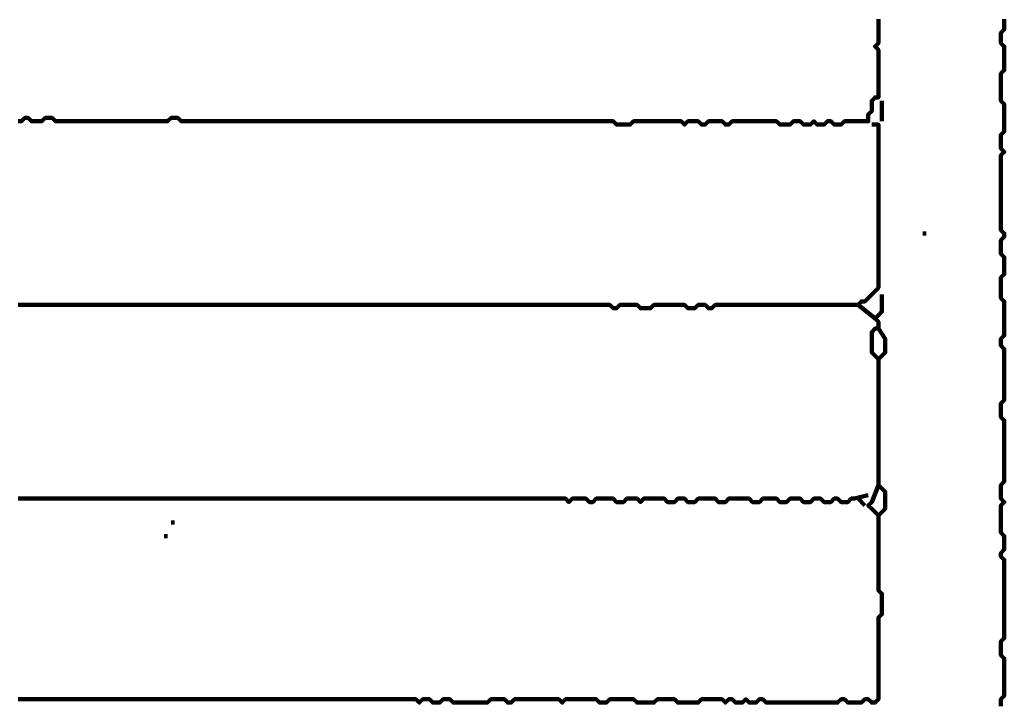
# Model space of a CAD drawing. Header units: metres. Extents: x 1959 to 4131, y 3282 to 4313.
# Tile 34 of 256: x 2132.62 to 2135.29, y 4292.03 to 4293.89. Entities that reach past the tile are written whole.
import ezdxf

# ---------------------------------------------------------------- set-up
doc = ezdxf.new("R2010")
doc.units = ezdxf.units.M
doc.layers.add('P', color=250, linetype='Continuous', lineweight=100)

msp = doc.modelspace()

# ---------------------------------------------------------------- linework, layer by layer
at = {"layer": 'P', "color": 0, "linetype": 'Continuous'}
for points in [[(2134.9492, 4293.8885), (2134.9492, 4293.8793), (2134.9492, 4293.8701), (2134.9492, 4293.8608), (2134.9492, 4293.8516), (2134.9492, 4293.8424), (2134.9492, 4293.8331), (2134.9492, 4293.8239), (2134.9399, 4293.8147), (2134.9492, 4293.8054), (2134.9492, 4293.7962), (2134.9492, 4293.787), (2134.9492, 4293.7778), (2134.9492, 4293.7685), (2134.9492, 4293.7593), (2134.9492, 4293.7501), (2134.9492, 4293.7408), (2134.9492, 4293.7316), (2134.9492, 4293.7224), (2134.9492, 4293.7131), (2134.9492, 4293.7039), (2134.9492, 4293.6947), (2134.9492, 4293.6854), (2134.9492, 4293.6762), (2134.9399, 4293.6762), (2134.9307, 4293.667), (2134.9307, 4293.6578), (2134.9307, 4293.6485), (2134.9307, 4293.6393), (2134.9215, 4293.6301), (2134.9215, 4293.6208), (2134.9215, 4293.6116), (2134.9122, 4293.6116), (2134.903, 4293.6116), (2134.8938, 4293.6116), (2134.8845, 4293.6116), (2134.8753, 4293.6116), (2134.8661, 4293.6116), (2134.8568, 4293.6116), (2134.8476, 4293.6024), (2134.8384, 4293.6024), (2134.8292, 4293.6024), (2134.8199, 4293.6116), (2134.8107, 4293.6116), (2134.8015, 4293.6024), (2134.7922, 4293.6024), (2134.783, 4293.6024), (2134.7738, 4293.6116), (2134.7645, 4293.6024), (2134.7553, 4293.6024), (2134.7461, 4293.6024), (2134.7368, 4293.6116), (2134.7276, 4293.6116), (2134.7184, 4293.6116), (2134.7092, 4293.6024), (2134.6999, 4293.6024), (2134.6907, 4293.6024), (2134.6815, 4293.6024), (2134.6722, 4293.6116), (2134.663, 4293.6116), (2134.6538, 4293.6116), (2134.6445, 4293.6116), (2134.6353, 4293.6116), (2134.6261, 4293.6116), (2134.6168, 4293.6116), (2134.6076, 4293.6116), (2134.5984, 4293.6116), (2134.5892, 4293.6116), (2134.5799, 4293.6116), (2134.5707, 4293.6116), (2134.5615, 4293.6116), (2134.5522, 4293.6116), (2134.543, 4293.6024), (2134.5338, 4293.6024), (2134.5245, 4293.6116), (2134.5153, 4293.6116), (2134.5061, 4293.6116), (2134.4968, 4293.6116), (2134.4876, 4293.6116), (2134.4784, 4293.6024), (2134.4692, 4293.6024), (2134.4599, 4293.6116), (2134.4507, 4293.6116), (2134.4415, 4293.6116), (2134.4322, 4293.6116), (2134.423, 4293.6024), (2134.4138, 4293.6116), (2134.4045, 4293.6116), (2134.3953, 4293.6116), (2134.3861, 4293.6116), (2134.3768, 4293.6116), (2134.3676, 4293.6116), (2134.3584, 4293.6116), (2134.3492, 4293.6116), (2134.3399, 4293.6116), (2134.3307, 4293.6116), (2134.3215, 4293.6116), (2134.3122, 4293.6116), (2134.303, 4293.6116), (2134.2938, 4293.6116), (2134.2845, 4293.6116), (2134.2753, 4293.6024), (2134.2661, 4293.6024), (2134.2568, 4293.6024), (2134.2476, 4293.6024), (2134.2384, 4293.6024), (2134.2292, 4293.6116), (2134.2199, 4293.6116), (2134.2107, 4293.6116), (2134.2015, 4293.6116), (2134.1922, 4293.6116), (2134.183, 4293.6116), (2134.1738, 4293.6116), (2134.1645, 4293.6116), (2134.1553, 4293.6116), (2134.1461, 4293.6116), (2134.1368, 4293.6116), (2134.1276, 4293.6116), (2134.1184, 4293.6116), (2134.1092, 4293.6116), (2134.0999, 4293.6116), (2134.0907, 4293.6116), (2134.0815, 4293.6116), (2134.0722, 4293.6116), (2134.063, 4293.6116), (2134.0538, 4293.6116), (2134.0445, 4293.6116), (2134.0353, 4293.6116), (2134.0261, 4293.6116), (2134.0168, 4293.6116), (2134.0076, 4293.6116), (2133.9984, 4293.6116), (2133.9892, 4293.6116), (2133.9799, 4293.6116), (2133.9707, 4293.6116), (2133.9615, 4293.6116), (2133.9522, 4293.6116), (2133.943, 4293.6116), (2133.9338, 4293.6116), (2133.9245, 4293.6116), (2133.9153, 4293.6116), (2133.9061, 4293.6116), (2133.8968, 4293.6116), (2133.8876, 4293.6116), (2133.8784, 4293.6116), (2133.8692, 4293.6116), (2133.8599, 4293.6116), (2133.8507, 4293.6116), (2133.8415, 4293.6116), (2133.8322, 4293.6116), (2133.823, 4293.6116), (2133.8138, 4293.6116), (2133.8045, 4293.6116), (2133.7953, 4293.6116), (2133.7861, 4293.6116), (2133.7768, 4293.6116), (2133.7676, 4293.6116), (2133.7584, 4293.6116), (2133.7492, 4293.6116), (2133.7399, 4293.6116), (2133.7307, 4293.6116), (2133.7215, 4293.6116), (2133.7122, 4293.6116), (2133.703, 4293.6116), (2133.6938, 4293.6116), (2133.6845, 4293.6116), (2133.6753, 4293.6116), (2133.6661, 4293.6116), (2133.6568, 4293.6116), (2133.6476, 4293.6116), (2133.6384, 4293.6116), (2133.6292, 4293.6116), (2133.6199, 4293.6116), (2133.6107, 4293.6116), (2133.6015, 4293.6116), (2133.5922, 4293.6116), (2133.583, 4293.6116), (2133.5738, 4293.6116), (2133.5645, 4293.6116), (2133.5553, 4293.6116), (2133.5461, 4293.6116), (2133.5368, 4293.6116), (2133.5276, 4293.6116), (2133.5184, 4293.6116), (2133.5092, 4293.6116), (2133.4999, 4293.6116), (2133.4907, 4293.6116), (2133.4815, 4293.6116), (2133.4722, 4293.6116), (2133.463, 4293.6116), (2133.4538, 4293.6116), (2133.4445, 4293.6116), (2133.4353, 4293.6116), (2133.4261, 4293.6116), (2133.4168, 4293.6116), (2133.4076, 4293.6116), (2133.3984, 4293.6116), (2133.3892, 4293.6116), (2133.3799, 4293.6116), (2133.3707, 4293.6116), (2133.3615, 4293.6116), (2133.3522, 4293.6116), (2133.343, 4293.6116), (2133.3338, 4293.6116), (2133.3245, 4293.6116), (2133.3153, 4293.6116), (2133.3061, 4293.6116), (2133.2968, 4293.6116), (2133.2876, 4293.6116), (2133.2784, 4293.6116), (2133.2692, 4293.6116), (2133.2599, 4293.6116), (2133.2507, 4293.6116), (2133.2415, 4293.6116), (2133.2322, 4293.6116), (2133.223, 4293.6116), (2133.2138, 4293.6116), (2133.2045, 4293.6116), (2133.1953, 4293.6116), (2133.1861, 4293.6116), (2133.1768, 4293.6116), (2133.1676, 4293.6116), (2133.1584, 4293.6116), (2133.1492, 4293.6116), (2133.1399, 4293.6116), (2133.1307, 4293.6116), (2133.1215, 4293.6116), (2133.1122, 4293.6116), (2133.103, 4293.6116), (2133.0938, 4293.6116), (2133.0845, 4293.6116), (2133.0753, 4293.6116), (2133.0661, 4293.6116), (2133.0568, 4293.6116), (2133.0476, 4293.6208), (2133.0384, 4293.6208), (2133.0292, 4293.6208), (2133.0199, 4293.6116), (2133.0107, 4293.6116), (2133.0015, 4293.6116), (2132.9922, 4293.6116), (2132.983, 4293.6116), (2132.9738, 4293.6116), (2132.9645, 4293.6116), (2132.9553, 4293.6116), (2132.9461, 4293.6116), (2132.9368, 4293.6116), (2132.9276, 4293.6116), (2132.9184, 4293.6116), (2132.9092, 4293.6116), (2132.8999, 4293.6116), (2132.8907, 4293.6116), (2132.8815, 4293.6116), (2132.8722, 4293.6116), (2132.863, 4293.6116), (2132.8538, 4293.6116), (2132.8445, 4293.6116), (2132.8353, 4293.6116), (2132.8261, 4293.6116), (2132.8168, 4293.6116), (2132.8076, 4293.6116), (2132.7984, 4293.6116), (2132.7892, 4293.6116), (2132.7799, 4293.6116), (2132.7707, 4293.6116), (2132.7615, 4293.6116), (2132.7522, 4293.6116), (2132.743, 4293.6116), (2132.7338, 4293.6116), (2132.7245, 4293.6116), (2132.7153, 4293.6116), (2132.7061, 4293.6208), (2132.6968, 4293.6208), (2132.6876, 4293.6208), (2132.6784, 4293.6116), (2132.6692, 4293.6116), (2132.6599, 4293.6116), (2132.6507, 4293.6116), (2132.6415, 4293.6208), (2132.6322, 4293.6208), (2132.623, 4293.6116), (2132.6138, 4293.6116)], [(2135.2907, 4293.8885), (2135.2907, 4293.8793), (2135.2907, 4293.8701), (2135.2907, 4293.8608), (2135.2815, 4293.8516), (2135.2815, 4293.8424), (2135.2815, 4293.8331), (2135.2815, 4293.8239), (2135.2907, 4293.8147), (2135.2907, 4293.8054), (2135.2907, 4293.7962), (2135.2907, 4293.787), (2135.2907, 4293.7778), (2135.2907, 4293.7685), (2135.2907, 4293.7593), (2135.2907, 4293.7501), (2135.2815, 4293.7408), (2135.2815, 4293.7316), (2135.2815, 4293.7224), (2135.2815, 4293.7131), (2135.2815, 4293.7039), (2135.2815, 4293.6947), (2135.2815, 4293.6854), (2135.2815, 4293.6762), (2135.2815, 4293.667), (2135.2907, 4293.6578), (2135.2907, 4293.6485), (2135.2907, 4293.6393), (2135.2907, 4293.6301), (2135.2907, 4293.6208), (2135.2907, 4293.6116), (2135.2907, 4293.6024), (2135.2907, 4293.5931), (2135.2907, 4293.5839), (2135.2815, 4293.5747), (2135.2815, 4293.5654), (2135.2815, 4293.5562), (2135.2815, 4293.547), (2135.2815, 4293.5378), (2135.2907, 4293.5285), (2135.2815, 4293.5193), (2135.2815, 4293.5101), (2135.2815, 4293.5008), (2135.2815, 4293.4916), (2135.2815, 4293.4824), (2135.2815, 4293.4731), (2135.2815, 4293.4639), (2135.2815, 4293.4547), (2135.2815, 4293.4454), (2135.2815, 4293.4362), (2135.2815, 4293.427), (2135.2815, 4293.4178), (2135.2815, 4293.4085), (2135.2815, 4293.3993), (2135.2815, 4293.3901), (2135.2815, 4293.3808), (2135.2815, 4293.3716), (2135.2815, 4293.3624), (2135.2815, 4293.3531), (2135.2815, 4293.3439), (2135.2815, 4293.3347), (2135.2815, 4293.3254), (2135.2815, 4293.3162), (2135.2907, 4293.307), (2135.2907, 4293.2978), (2135.2815, 4293.2885), (2135.2815, 4293.2793), (2135.2815, 4293.2701), (2135.2815, 4293.2608), (2135.2815, 4293.2516), (2135.2907, 4293.2424), (2135.2907, 4293.2331), (2135.2907, 4293.2239), (2135.2907, 4293.2147), (2135.2907, 4293.2054), (2135.2907, 4293.1962), (2135.2815, 4293.187), (2135.2815, 4293.1778), (2135.2815, 4293.1685), (2135.2815, 4293.1593), (2135.2815, 4293.1501), (2135.2815, 4293.1408), (2135.2815, 4293.1316), (2135.2907, 4293.1224), (2135.2907, 4293.1131), (2135.2907, 4293.1039), (2135.2907, 4293.0947), (2135.2907, 4293.0854), (2135.2907, 4293.0762), (2135.2907, 4293.067), (2135.2907, 4293.0578), (2135.2907, 4293.0485), (2135.2907, 4293.0393), (2135.2907, 4293.0301), (2135.2815, 4293.0208), (2135.2815, 4293.0116), (2135.2815, 4293.0024), (2135.2907, 4292.9931), (2135.2907, 4292.9839), (2135.2907, 4292.9747), (2135.2907, 4292.9654), (2135.2907, 4292.9562), (2135.2907, 4292.947), (2135.2907, 4292.9378), (2135.2907, 4292.9285), (2135.2907, 4292.9193), (2135.2907, 4292.9101), (2135.2907, 4292.9008), (2135.2907, 4292.8916), (2135.2907, 4292.8824), (2135.2907, 4292.8731), (2135.2907, 4292.8639), (2135.2907, 4292.8547), (2135.2815, 4292.8454), (2135.2815, 4292.8362), (2135.2815, 4292.827), (2135.2815, 4292.8178), (2135.2815, 4292.8085), (2135.2907, 4292.7993), (2135.2907, 4292.7901), (2135.2907, 4292.7808), (2135.2907, 4292.7716), (2135.2907, 4292.7624), (2135.2907, 4292.7531), (2135.2907, 4292.7439), (2135.2907, 4292.7347), (2135.2907, 4292.7254), (2135.2907, 4292.7162), (2135.2907, 4292.707), (2135.2907, 4292.6978), (2135.2907, 4292.6885), (2135.2907, 4292.6793), (2135.2907, 4292.6701), (2135.2907, 4292.6608), (2135.2907, 4292.6516), (2135.2907, 4292.6424), (2135.2907, 4292.6331), (2135.2815, 4292.6239), (2135.2815, 4292.6147), (2135.2815, 4292.6054), (2135.2815, 4292.5962), (2135.2815, 4292.587), (2135.2907, 4292.5778), (2135.2815, 4292.5685), (2135.2815, 4292.5593), (2135.2815, 4292.5501), (2135.2815, 4292.5408), (2135.2815, 4292.5316), (2135.2815, 4292.5224), (2135.2815, 4292.5131), (2135.2815, 4292.5039), (2135.2815, 4292.4947), (2135.2907, 4292.4854), (2135.2907, 4292.4762), (2135.2907, 4292.467), (2135.2907, 4292.4578), (2135.2907, 4292.4485), (2135.2815, 4292.4393), (2135.2815, 4292.4301), (2135.2907, 4292.4208), (2135.2907, 4292.4116), (2135.2907, 4292.4024), (2135.2907, 4292.3931), (2135.2907, 4292.3839), (2135.2907, 4292.3747), (2135.2907, 4292.3654), (2135.2907, 4292.3562), (2135.2907, 4292.347), (2135.2907, 4292.3378), (2135.2907, 4292.3285), (2135.2907, 4292.3193), (2135.2907, 4292.3101), (2135.2907, 4292.3008), (2135.2907, 4292.2916), (2135.2907, 4292.2824), (2135.2907, 4292.2731), (2135.2907, 4292.2639), (2135.2907, 4292.2547), (2135.2907, 4292.2454), (2135.2907, 4292.2362), (2135.2907, 4292.227), (2135.2907, 4292.2178), (2135.2907, 4292.2085), (2135.2815, 4292.1993), (2135.2815, 4292.1901), (2135.2815, 4292.1808), (2135.2815, 4292.1716), (2135.2815, 4292.1624), (2135.2907, 4292.1531), (2135.2907, 4292.1439), (2135.2907, 4292.1347), (2135.2907, 4292.1254), (2135.2907, 4292.1162), (2135.2907, 4292.107), (2135.2907, 4292.0978), (2135.2907, 4292.0885), (2135.2907, 4292.0793), (2135.2907, 4292.0701), (2135.2907, 4292.0608), (2135.2907, 4292.0516), (2135.2815, 4292.0424), (2135.2815, 4292.0331), (2135.2815, 4292.0239)], [(2134.9584, 4293.667), (2134.9584, 4293.6485), (2134.9584, 4293.6393), (2134.9584, 4293.6301), (2134.9584, 4293.6116)], [(2132.6138, 4293.1131), (2132.623, 4293.1131), (2132.6322, 4293.1131), (2132.6415, 4293.1131), (2132.6507, 4293.1131), (2132.6599, 4293.1131), (2132.6692, 4293.1131), (2132.6784, 4293.1131), (2132.6876, 4293.1131), (2132.6968, 4293.1131), (2132.7061, 4293.1131), (2132.7153, 4293.1131), (2132.7245, 4293.1131), (2132.7338, 4293.1131), (2132.743, 4293.1131), (2132.7522, 4293.1131), (2132.7615, 4293.1131), (2132.7707, 4293.1131), (2132.7799, 4293.1131), (2132.7892, 4293.1131), (2132.7984, 4293.1131), (2132.8076, 4293.1131), (2132.8168, 4293.1131), (2132.8261, 4293.1131), (2132.8353, 4293.1131), (2132.8445, 4293.1131), (2132.8538, 4293.1131), (2132.863, 4293.1131), (2132.8722, 4293.1131), (2132.8815, 4293.1131), (2132.8907, 4293.1131), (2132.8999, 4293.1131), (2132.9092, 4293.1131), (2132.9184, 4293.1131), (2132.9276, 4293.1131), (2132.9368, 4293.1131), (2132.9461, 4293.1131), (2132.9553, 4293.1131), (2132.9645, 4293.1131), (2132.9738, 4293.1131), (2132.983, 4293.1131), (2132.9922, 4293.1131), (2133.0015, 4293.1131), (2133.0107, 4293.1131), (2133.0199, 4293.1131), (2133.0292, 4293.1131), (2133.0384, 4293.1131), (2133.0476, 4293.1131), (2133.0568, 4293.1131), (2133.0661, 4293.1131), (2133.0753, 4293.1131), (2133.0845, 4293.1131), (2133.0938, 4293.1131), (2133.103, 4293.1131), (2133.1122, 4293.1131), (2133.1215, 4293.1131), (2133.1307, 4293.1131), (2133.1399, 4293.1131), (2133.1492, 4293.1131), (2133.1584, 4293.1131), (2133.1676, 4293.1131), (2133.1768, 4293.1131), (2133.1861, 4293.1131), (2133.1953, 4293.1131), (2133.2045, 4293.1131), (2133.2138, 4293.1131), (2133.223, 4293.1131), (2133.2322, 4293.1131), (2133.2415, 4293.1131), (2133.2507, 4293.1131), (2133.2599, 4293.1131), (2133.2692, 4293.1131), (2133.2784, 4293.1131), (2133.2876, 4293.1131), (2133.2968, 4293.1131), (2133.3061, 4293.1131), (2133.3153, 4293.1131), (2133.3245, 4293.1131), (2133.3338, 4293.1131), (2133.343, 4293.1131), (2133.3522, 4293.1131), (2133.3615, 4293.1131), (2133.3707, 4293.1131), (2133.3799, 4293.1131), (2133.3892, 4293.1131), (2133.3984, 4293.1131), (2133.4076, 4293.1131), (2133.4168, 4293.1131), (2133.4261, 4293.1131), (2133.4353, 4293.1131), (2133.4445, 4293.1131), (2133.4538, 4293.1131), (2133.463, 4293.1131), (2133.4722, 4293.1131), (2133.4815, 4293.1131), (2133.4907, 4293.1131), (2133.4999, 4293.1131), (2133.5092, 4293.1131), (2133.5184, 4293.1131), (2133.5276, 4293.1131), (2133.5368, 4293.1131), (2133.5461, 4293.1131), (2133.5553, 4293.1131), (2133.5645, 4293.1131), (2133.5738, 4293.1131), (2133.583, 4293.1131), (2133.5922, 4293.1131), (2133.6015, 4293.1131), (2133.6107, 4293.1131), (2133.6199, 4293.1131), (2133.6292, 4293.1131), (2133.6384, 4293.1131), (2133.6476, 4293.1131), (2133.6568, 4293.1131), (2133.6661, 4293.1131), (2133.6753, 4293.1131), (2133.6845, 4293.1131), (2133.6938, 4293.1131), (2133.703, 4293.1131), (2133.7122, 4293.1131), (2133.7215, 4293.1131), (2133.7307, 4293.1131), (2133.7399, 4293.1131), (2133.7492, 4293.1131), (2133.7584, 4293.1131), (2133.7676, 4293.1131), (2133.7768, 4293.1131), (2133.7861, 4293.1131), (2133.7953, 4293.1131), (2133.8045, 4293.1131), (2133.8138, 4293.1131), (2133.823, 4293.1131), (2133.8322, 4293.1131), (2133.8415, 4293.1131), (2133.8507, 4293.1131), (2133.8599, 4293.1131), (2133.8692, 4293.1131), (2133.8784, 4293.1131), (2133.8876, 4293.1131), (2133.8968, 4293.1131), (2133.9061, 4293.1131), (2133.9153, 4293.1131), (2133.9245, 4293.1131), (2133.9338, 4293.1131), (2133.943, 4293.1131), (2133.9522, 4293.1131), (2133.9615, 4293.1131), (2133.9707, 4293.1131), (2133.9799, 4293.1131), (2133.9892, 4293.1131), (2133.9984, 4293.1131), (2134.0076, 4293.1131), (2134.0168, 4293.1131), (2134.0261, 4293.1131), (2134.0353, 4293.1131), (2134.0445, 4293.1131), (2134.0538, 4293.1131), (2134.063, 4293.1131), (2134.0722, 4293.1131), (2134.0815, 4293.1131), (2134.0907, 4293.1131), (2134.0999, 4293.1131), (2134.1092, 4293.1131), (2134.1184, 4293.1131), (2134.1276, 4293.1131), (2134.1368, 4293.1131), (2134.1461, 4293.1131), (2134.1553, 4293.1131), (2134.1645, 4293.1131), (2134.1738, 4293.1131), (2134.183, 4293.1131), (2134.1922, 4293.1131), (2134.2015, 4293.1131), (2134.2107, 4293.1131), (2134.2199, 4293.1131), (2134.2292, 4293.1039), (2134.2384, 4293.1039), (2134.2476, 4293.1131), (2134.2568, 4293.1131), (2134.2661, 4293.1131), (2134.2753, 4293.1131), (2134.2845, 4293.1131), (2134.2938, 4293.1131), (2134.303, 4293.1039), (2134.3122, 4293.1039), (2134.3215, 4293.1039), (2134.3307, 4293.1039), (2134.3399, 4293.1131), (2134.3492, 4293.1131), (2134.3584, 4293.1131), (2134.3676, 4293.1131), (2134.3768, 4293.1131), (2134.3861, 4293.1131), (2134.3953, 4293.1131), (2134.4045, 4293.1131), (2134.4138, 4293.1131), (2134.423, 4293.1131), (2134.4322, 4293.1039), (2134.4415, 4293.1039), (2134.4507, 4293.1039), (2134.4599, 4293.1131), (2134.4692, 4293.1131), (2134.4784, 4293.1131), (2134.4876, 4293.1039), (2134.4968, 4293.1039), (2134.5061, 4293.1131), (2134.5153, 4293.1131), (2134.5245, 4293.1131), (2134.5338, 4293.1131), (2134.543, 4293.1131), (2134.5522, 4293.1131), (2134.5615, 4293.1131), (2134.5707, 4293.1131), (2134.5799, 4293.1131), (2134.5892, 4293.1131), (2134.5984, 4293.1131), (2134.6076, 4293.1131), (2134.6168, 4293.1131), (2134.6261, 4293.1131), (2134.6353, 4293.1131), (2134.6445, 4293.1131), (2134.6538, 4293.1131), (2134.663, 4293.1131), (2134.6722, 4293.1131), (2134.6815, 4293.1131), (2134.6907, 4293.1131), (2134.6999, 4293.1131), (2134.7092, 4293.1131), (2134.7184, 4293.1131), (2134.7276, 4293.1131), (2134.7368, 4293.1131), (2134.7461, 4293.1131), (2134.7553, 4293.1131), (2134.7645, 4293.1131), (2134.7738, 4293.1131), (2134.783, 4293.1131), (2134.7922, 4293.1131), (2134.8015, 4293.1131), (2134.8107, 4293.1131), (2134.8199, 4293.1131), (2134.8292, 4293.1131), (2134.8384, 4293.1131), (2134.8476, 4293.1131), (2134.8568, 4293.1131), (2134.8661, 4293.1131), (2134.8753, 4293.1131), (2134.8845, 4293.1131), (2134.8938, 4293.1131), (2134.903, 4293.1224), (2134.9122, 4293.1224), (2134.9215, 4293.1316), (2134.9307, 4293.1408), (2134.9399, 4293.1501), (2134.9492, 4293.1593), (2134.9492, 4293.1685), (2134.9492, 4293.1778), (2134.9492, 4293.187), (2134.9492, 4293.1962), (2134.9492, 4293.2054), (2134.9492, 4293.2147), (2134.9492, 4293.2239), (2134.9492, 4293.2331), (2134.9492, 4293.2424), (2134.9492, 4293.2516), (2134.9492, 4293.2608), (2134.9492, 4293.2701), (2134.9492, 4293.2793), (2134.9492, 4293.2885), (2134.9492, 4293.2978), (2134.9492, 4293.307), (2134.9492, 4293.3162), (2134.9492, 4293.3254), (2134.9492, 4293.3347), (2134.9492, 4293.3439), (2134.9492, 4293.3531), (2134.9492, 4293.3624), (2134.9492, 4293.3716), (2134.9492, 4293.3808), (2134.9492, 4293.3901), (2134.9492, 4293.3993), (2134.9492, 4293.4085), (2134.9492, 4293.4178), (2134.9492, 4293.427), (2134.9492, 4293.4362), (2134.9492, 4293.4454), (2134.9492, 4293.4547), (2134.9492, 4293.4639), (2134.9492, 4293.4731), (2134.9492, 4293.4824), (2134.9492, 4293.4916), (2134.9492, 4293.5008), (2134.9492, 4293.5101), (2134.9492, 4293.5193), (2134.9492, 4293.5285), (2134.9492, 4293.5378), (2134.9492, 4293.547), (2134.9492, 4293.5562), (2134.9492, 4293.5654), (2134.9492, 4293.5747), (2134.9492, 4293.5839), (2134.9492, 4293.5931), (2134.9492, 4293.6024), (2134.9307, 4293.6024)], [(2135.0692, 4293.307), (2135.0784, 4293.307)], [(2134.9584, 4293.1408), (2134.9584, 4293.1039), (2134.9584, 4293.0947), (2134.9492, 4293.0854), (2134.9399, 4293.0762), (2134.9492, 4293.067), (2134.9492, 4293.0578), (2134.9492, 4293.0485), (2134.9399, 4293.0485), (2134.9307, 4293.0393), (2134.9307, 4293.0301), (2134.9307, 4293.0208), (2134.9307, 4293.0116), (2134.9307, 4293.0024), (2134.9307, 4292.9931), (2134.9307, 4292.9839), (2134.9399, 4292.9747), (2134.9492, 4292.9654), (2134.9584, 4292.9747), (2134.9676, 4292.9839), (2134.9676, 4292.9931), (2134.9676, 4293.0024), (2134.9676, 4293.0116), (2134.9676, 4293.0208), (2134.9492, 4293.0485)], [(2134.8938, 4293.1131), (2134.9399, 4293.0762)], [(2134.9492, 4292.9654), (2134.9492, 4292.9285), (2134.9492, 4292.9193), (2134.9492, 4292.9101), (2134.9492, 4292.9008), (2134.9492, 4292.8916), (2134.9492, 4292.8824), (2134.9492, 4292.8731), (2134.9492, 4292.8639), (2134.9492, 4292.8547), (2134.9492, 4292.8454), (2134.9492, 4292.8362), (2134.9492, 4292.827), (2134.9492, 4292.8178), (2134.9492, 4292.8085), (2134.9492, 4292.7993), (2134.9492, 4292.7901), (2134.9492, 4292.7808), (2134.9492, 4292.7716), (2134.9492, 4292.7624), (2134.9492, 4292.7531), (2134.9492, 4292.7439), (2134.9492, 4292.7347), (2134.9492, 4292.7254), (2134.9492, 4292.7162), (2134.9492, 4292.707), (2134.9492, 4292.6978), (2134.9492, 4292.6885), (2134.9492, 4292.6793), (2134.9492, 4292.6701), (2134.9492, 4292.6608), (2134.9492, 4292.6516), (2134.9492, 4292.6424), (2134.9492, 4292.6331), (2134.9492, 4292.6239), (2134.9584, 4292.6147), (2134.9676, 4292.6054), (2134.9676, 4292.5962), (2134.9676, 4292.587), (2134.9676, 4292.5778), (2134.9676, 4292.5685), (2134.9676, 4292.5593), (2134.9584, 4292.5501), (2134.9492, 4292.5408), (2134.9399, 4292.5501), (2134.9307, 4292.5593), (2134.9215, 4292.5685), (2134.9307, 4292.5778), (2134.9492, 4292.6239)], [(2132.6138, 4292.587), (2132.623, 4292.587), (2132.6322, 4292.587), (2132.6415, 4292.587), (2132.6507, 4292.587), (2132.6599, 4292.587), (2132.6692, 4292.587), (2132.6784, 4292.587), (2132.6876, 4292.587), (2132.6968, 4292.587), (2132.7061, 4292.587), (2132.7153, 4292.587), (2132.7245, 4292.587), (2132.7338, 4292.587), (2132.743, 4292.587), (2132.7522, 4292.587), (2132.7615, 4292.587), (2132.7707, 4292.587), (2132.7799, 4292.587), (2132.7892, 4292.587), (2132.7984, 4292.587), (2132.8076, 4292.587), (2132.8168, 4292.587), (2132.8261, 4292.587), (2132.8353, 4292.587), (2132.8445, 4292.587), (2132.8538, 4292.587), (2132.863, 4292.587), (2132.8722, 4292.587), (2132.8815, 4292.587), (2132.8907, 4292.587), (2132.8999, 4292.587), (2132.9092, 4292.587), (2132.9184, 4292.587), (2132.9276, 4292.587), (2132.9368, 4292.587), (2132.9461, 4292.587), (2132.9553, 4292.587), (2132.9645, 4292.587), (2132.9738, 4292.587), (2132.983, 4292.587), (2132.9922, 4292.587), (2133.0015, 4292.587), (2133.0107, 4292.587), (2133.0199, 4292.587), (2133.0292, 4292.587), (2133.0384, 4292.587), (2133.0476, 4292.587), (2133.0568, 4292.587), (2133.0661, 4292.587), (2133.0753, 4292.587), (2133.0845, 4292.587), (2133.0938, 4292.587), (2133.103, 4292.587), (2133.1122, 4292.587), (2133.1215, 4292.587), (2133.1307, 4292.587), (2133.1399, 4292.587), (2133.1492, 4292.587), (2133.1584, 4292.587), (2133.1676, 4292.587), (2133.1768, 4292.587), (2133.1861, 4292.587), (2133.1953, 4292.587), (2133.2045, 4292.587), (2133.2138, 4292.587), (2133.223, 4292.587), (2133.2322, 4292.587), (2133.2415, 4292.587), (2133.2507, 4292.587), (2133.2599, 4292.587), (2133.2692, 4292.587), (2133.2784, 4292.587), (2133.2876, 4292.587), (2133.2968, 4292.587), (2133.3061, 4292.587), (2133.3153, 4292.587), (2133.3245, 4292.587), (2133.3338, 4292.587), (2133.343, 4292.587), (2133.3522, 4292.587), (2133.3615, 4292.587), (2133.3707, 4292.587), (2133.3799, 4292.587), (2133.3892, 4292.587), (2133.3984, 4292.587), (2133.4076, 4292.587), (2133.4168, 4292.587), (2133.4261, 4292.587), (2133.4353, 4292.587), (2133.4445, 4292.587), (2133.4538, 4292.587), (2133.463, 4292.587), (2133.4722, 4292.587), (2133.4815, 4292.587), (2133.4907, 4292.587), (2133.4999, 4292.587), (2133.5092, 4292.587), (2133.5184, 4292.587), (2133.5276, 4292.587), (2133.5368, 4292.587), (2133.5461, 4292.587), (2133.5553, 4292.587), (2133.5645, 4292.587), (2133.5738, 4292.587), (2133.583, 4292.587), (2133.5922, 4292.587), (2133.6015, 4292.587), (2133.6107, 4292.587), (2133.6199, 4292.587), (2133.6292, 4292.587), (2133.6384, 4292.587), (2133.6476, 4292.587), (2133.6568, 4292.587), (2133.6661, 4292.587), (2133.6753, 4292.587), (2133.6845, 4292.587), (2133.6938, 4292.587), (2133.703, 4292.587), (2133.7122, 4292.587), (2133.7215, 4292.587), (2133.7307, 4292.587), (2133.7399, 4292.587), (2133.7492, 4292.587), (2133.7584, 4292.587), (2133.7676, 4292.587), (2133.7768, 4292.587), (2133.7861, 4292.587), (2133.7953, 4292.587), (2133.8045, 4292.587), (2133.8138, 4292.587), (2133.823, 4292.587), (2133.8322, 4292.587), (2133.8415, 4292.587), (2133.8507, 4292.587), (2133.8599, 4292.587), (2133.8692, 4292.587), (2133.8784, 4292.587), (2133.8876, 4292.587), (2133.8968, 4292.587), (2133.9061, 4292.587), (2133.9153, 4292.587), (2133.9245, 4292.587), (2133.9338, 4292.587), (2133.943, 4292.587), (2133.9522, 4292.587), (2133.9615, 4292.587), (2133.9707, 4292.587), (2133.9799, 4292.587), (2133.9892, 4292.587), (2133.9984, 4292.587), (2134.0076, 4292.587), (2134.0168, 4292.587), (2134.0261, 4292.587), (2134.0353, 4292.587), (2134.0445, 4292.587), (2134.0538, 4292.587), (2134.063, 4292.587), (2134.0722, 4292.587), (2134.0815, 4292.587), (2134.0907, 4292.587), (2134.0999, 4292.587), (2134.1092, 4292.5778), (2134.1184, 4292.587), (2134.1276, 4292.587), (2134.1368, 4292.587), (2134.1461, 4292.587), (2134.1553, 4292.587), (2134.1645, 4292.5778), (2134.1738, 4292.5778), (2134.183, 4292.587), (2134.1922, 4292.587), (2134.2015, 4292.587), (2134.2107, 4292.587), (2134.2199, 4292.587), (2134.2292, 4292.587), (2134.2384, 4292.5778), (2134.2476, 4292.5778), (2134.2568, 4292.5778), (2134.2661, 4292.587), (2134.2753, 4292.587), (2134.2845, 4292.587), (2134.2938, 4292.587), (2134.303, 4292.5778), (2134.3122, 4292.587), (2134.3215, 4292.587), (2134.3307, 4292.587), (2134.3399, 4292.587), (2134.3492, 4292.587), (2134.3584, 4292.587), (2134.3676, 4292.587), (2134.3768, 4292.5778), (2134.3861, 4292.5778), (2134.3953, 4292.5778), (2134.4045, 4292.587), (2134.4138, 4292.587), (2134.423, 4292.587), (2134.4322, 4292.5778), (2134.4415, 4292.5778), (2134.4507, 4292.5778), (2134.4599, 4292.587), (2134.4692, 4292.587), (2134.4784, 4292.587), (2134.4876, 4292.587), (2134.4968, 4292.587), (2134.5061, 4292.587), (2134.5153, 4292.5778), (2134.5245, 4292.5778), (2134.5338, 4292.5778), (2134.543, 4292.587), (2134.5522, 4292.587), (2134.5615, 4292.587), (2134.5707, 4292.587), (2134.5799, 4292.587), (2134.5892, 4292.587), (2134.5984, 4292.587), (2134.6076, 4292.5778), (2134.6168, 4292.5778), (2134.6261, 4292.5778), (2134.6353, 4292.587), (2134.6445, 4292.587), (2134.6538, 4292.587), (2134.663, 4292.587), (2134.6722, 4292.587), (2134.6815, 4292.5778), (2134.6907, 4292.5778), (2134.6999, 4292.5778), (2134.7092, 4292.587), (2134.7184, 4292.587), (2134.7276, 4292.587), (2134.7368, 4292.587), (2134.7461, 4292.5778), (2134.7553, 4292.5778), (2134.7645, 4292.5778), (2134.7738, 4292.587), (2134.783, 4292.587), (2134.7922, 4292.587), (2134.8015, 4292.5778), (2134.8107, 4292.5778), (2134.8199, 4292.5778), (2134.8292, 4292.587), (2134.8384, 4292.587), (2134.8476, 4292.5778), (2134.8568, 4292.5778), (2134.8661, 4292.5778), (2134.8753, 4292.587), (2134.8845, 4292.587), (2134.9215, 4292.5962)], [(2134.8938, 4292.587), (2134.9122, 4292.5685)], [(2132.6138, 4292.0424), (2132.623, 4292.0424), (2132.6322, 4292.0424), (2132.6415, 4292.0424), (2132.6507, 4292.0424), (2132.6599, 4292.0424), (2132.6692, 4292.0424), (2132.6784, 4292.0424), (2132.6876, 4292.0424), (2132.6968, 4292.0424), (2132.7061, 4292.0424), (2132.7153, 4292.0424), (2132.7245, 4292.0424), (2132.7338, 4292.0424), (2132.743, 4292.0424), (2132.7522, 4292.0424), (2132.7615, 4292.0424), (2132.7707, 4292.0424), (2132.7799, 4292.0424), (2132.7892, 4292.0424), (2132.7984, 4292.0424), (2132.8076, 4292.0424), (2132.8168, 4292.0424), (2132.8261, 4292.0424), (2132.8353, 4292.0424), (2132.8445, 4292.0424), (2132.8538, 4292.0424), (2132.863, 4292.0424), (2132.8722, 4292.0424), (2132.8815, 4292.0424), (2132.8907, 4292.0424), (2132.8999, 4292.0424), (2132.9092, 4292.0424), (2132.9184, 4292.0424), (2132.9276, 4292.0424), (2132.9368, 4292.0424), (2132.9461, 4292.0424), (2132.9553, 4292.0424), (2132.9645, 4292.0424), (2132.9738, 4292.0424), (2132.983, 4292.0424), (2132.9922, 4292.0424), (2133.0015, 4292.0424), (2133.0107, 4292.0424), (2133.0199, 4292.0424), (2133.0292, 4292.0424), (2133.0384, 4292.0424), (2133.0476, 4292.0424), (2133.0568, 4292.0424), (2133.0661, 4292.0424), (2133.0753, 4292.0424), (2133.0845, 4292.0424), (2133.0938, 4292.0424), (2133.103, 4292.0424), (2133.1122, 4292.0424), (2133.1215, 4292.0424), (2133.1307, 4292.0424), (2133.1399, 4292.0424), (2133.1492, 4292.0424), (2133.1584, 4292.0424), (2133.1676, 4292.0424), (2133.1768, 4292.0424), (2133.1861, 4292.0424), (2133.1953, 4292.0424), (2133.2045, 4292.0424), (2133.2138, 4292.0424), (2133.223, 4292.0424), (2133.2322, 4292.0424), (2133.2415, 4292.0424), (2133.2507, 4292.0424), (2133.2599, 4292.0424), (2133.2692, 4292.0424), (2133.2784, 4292.0424), (2133.2876, 4292.0424), (2133.2968, 4292.0424), (2133.3061, 4292.0424), (2133.3153, 4292.0424), (2133.3245, 4292.0424), (2133.3338, 4292.0424), (2133.343, 4292.0424), (2133.3522, 4292.0424), (2133.3615, 4292.0424), (2133.3707, 4292.0424), (2133.3799, 4292.0424), (2133.3892, 4292.0424), (2133.3984, 4292.0424), (2133.4076, 4292.0424), (2133.4168, 4292.0424), (2133.4261, 4292.0424), (2133.4353, 4292.0424), (2133.4445, 4292.0424), (2133.4538, 4292.0424), (2133.463, 4292.0424), (2133.4722, 4292.0424), (2133.4815, 4292.0424), (2133.4907, 4292.0424), (2133.4999, 4292.0424), (2133.5092, 4292.0424), (2133.5184, 4292.0424), (2133.5276, 4292.0424), (2133.5368, 4292.0424), (2133.5461, 4292.0424), (2133.5553, 4292.0424), (2133.5645, 4292.0424), (2133.5738, 4292.0424), (2133.583, 4292.0424), (2133.5922, 4292.0424), (2133.6015, 4292.0424), (2133.6107, 4292.0424), (2133.6199, 4292.0424), (2133.6292, 4292.0424), (2133.6384, 4292.0424), (2133.6476, 4292.0424), (2133.6568, 4292.0424), (2133.6661, 4292.0424), (2133.6753, 4292.0424), (2133.6845, 4292.0424), (2133.6938, 4292.0424), (2133.703, 4292.0331), (2133.7122, 4292.0424), (2133.7215, 4292.0424), (2133.7307, 4292.0424), (2133.7399, 4292.0331), (2133.7492, 4292.0331), (2133.7584, 4292.0331), (2133.7676, 4292.0424), (2133.7768, 4292.0424), (2133.7861, 4292.0424), (2133.7953, 4292.0331), (2133.8045, 4292.0331), (2133.8138, 4292.0331), (2133.823, 4292.0331), (2133.8322, 4292.0331), (2133.8415, 4292.0331), (2133.8507, 4292.0331), (2133.8599, 4292.0331), (2133.8692, 4292.0331), (2133.8784, 4292.0331), (2133.8876, 4292.0331), (2133.8968, 4292.0424), (2133.9061, 4292.0424), (2133.9153, 4292.0424), (2133.9245, 4292.0424), (2133.9338, 4292.0424), (2133.943, 4292.0331), (2133.9522, 4292.0331), (2133.9615, 4292.0424), (2133.9707, 4292.0424), (2133.9799, 4292.0424), (2133.9892, 4292.0424), (2133.9984, 4292.0424), (2134.0076, 4292.0424), (2134.0168, 4292.0424), (2134.0261, 4292.0424), (2134.0353, 4292.0424), (2134.0445, 4292.0424), (2134.0538, 4292.0424), (2134.063, 4292.0424), (2134.0722, 4292.0424), (2134.0815, 4292.0424), (2134.0907, 4292.0331), (2134.0999, 4292.0424), (2134.1092, 4292.0424), (2134.1184, 4292.0424), (2134.1276, 4292.0424), (2134.1368, 4292.0424), (2134.1461, 4292.0424), (2134.1553, 4292.0424), (2134.1645, 4292.0424), (2134.1738, 4292.0424), (2134.183, 4292.0424), (2134.1922, 4292.0331), (2134.2015, 4292.0331), (2134.2107, 4292.0331), (2134.2199, 4292.0424), (2134.2292, 4292.0424), (2134.2384, 4292.0424), (2134.2476, 4292.0424), (2134.2568, 4292.0424), (2134.2661, 4292.0424), (2134.2753, 4292.0424), (2134.2845, 4292.0424), (2134.2938, 4292.0331), (2134.303, 4292.0331), (2134.3122, 4292.0331), (2134.3215, 4292.0331), (2134.3307, 4292.0331), (2134.3399, 4292.0331), (2134.3492, 4292.0424), (2134.3584, 4292.0424), (2134.3676, 4292.0424), (2134.3768, 4292.0424), (2134.3861, 4292.0424), (2134.3953, 4292.0424), (2134.4045, 4292.0331), (2134.4138, 4292.0331), (2134.423, 4292.0331), (2134.4322, 4292.0331), (2134.4415, 4292.0331), (2134.4507, 4292.0331), (2134.4599, 4292.0331), (2134.4692, 4292.0424), (2134.4784, 4292.0424), (2134.4876, 4292.0424), (2134.4968, 4292.0424), (2134.5061, 4292.0424), (2134.5153, 4292.0424), (2134.5245, 4292.0424), (2134.5338, 4292.0331), (2134.543, 4292.0424), (2134.5522, 4292.0424), (2134.5615, 4292.0331), (2134.5707, 4292.0331), (2134.5799, 4292.0331), (2134.5892, 4292.0424), (2134.5984, 4292.0331), (2134.6076, 4292.0331), (2134.6168, 4292.0331), (2134.6261, 4292.0424), (2134.6353, 4292.0424), (2134.6445, 4292.0331), (2134.6538, 4292.0331), (2134.663, 4292.0331), (2134.6722, 4292.0331), (2134.6815, 4292.0331), (2134.6907, 4292.0331), (2134.6999, 4292.0331), (2134.7092, 4292.0331), (2134.7184, 4292.0331), (2134.7276, 4292.0331), (2134.7368, 4292.0331), (2134.7461, 4292.0331), (2134.7553, 4292.0331), (2134.7645, 4292.0331), (2134.7738, 4292.0331), (2134.783, 4292.0331), (2134.7922, 4292.0331), (2134.8015, 4292.0331), (2134.8107, 4292.0331), (2134.8199, 4292.0331), (2134.8292, 4292.0331), (2134.8384, 4292.0331), (2134.8476, 4292.0424), (2134.8568, 4292.0424), (2134.8661, 4292.0331), (2134.8753, 4292.0331), (2134.8845, 4292.0331), (2134.8938, 4292.0331), (2134.903, 4292.0331), (2134.9122, 4292.0424), (2134.9215, 4292.0424), (2134.9307, 4292.0331), (2134.9399, 4292.0331), (2134.9492, 4292.0424), (2134.9492, 4292.0516), (2134.9492, 4292.0608), (2134.9492, 4292.0701), (2134.9492, 4292.0793), (2134.9492, 4292.0885), (2134.9492, 4292.0978), (2134.9492, 4292.107), (2134.9492, 4292.1162), (2134.9492, 4292.1254), (2134.9492, 4292.1347), (2134.9492, 4292.1439), (2134.9492, 4292.1531), (2134.9492, 4292.1624), (2134.9492, 4292.1716), (2134.9492, 4292.1808), (2134.9492, 4292.1901), (2134.9492, 4292.1993), (2134.9492, 4292.2085), (2134.9492, 4292.2178), (2134.9492, 4292.227), (2134.9492, 4292.2362), (2134.9492, 4292.2454), (2134.9492, 4292.2547), (2134.9492, 4292.2639), (2134.9584, 4292.2731), (2134.9584, 4292.2824), (2134.9584, 4292.2916), (2134.9584, 4292.3008), (2134.9584, 4292.3101), (2134.9584, 4292.3193), (2134.9584, 4292.3285), (2134.9492, 4292.3378), (2134.9492, 4292.347), (2134.9492, 4292.3562), (2134.9492, 4292.3654), (2134.9492, 4292.3747), (2134.9492, 4292.3839), (2134.9492, 4292.3931), (2134.9492, 4292.4024), (2134.9492, 4292.4116), (2134.9492, 4292.4208), (2134.9492, 4292.4301), (2134.9492, 4292.4393), (2134.9492, 4292.4485), (2134.9492, 4292.4578), (2134.9492, 4292.467), (2134.9492, 4292.4762), (2134.9492, 4292.4854), (2134.9492, 4292.4947), (2134.9492, 4292.5039), (2134.9492, 4292.5131), (2134.9492, 4292.5408)], [(2133.0292, 4292.5224), (2133.0384, 4292.5224)], [(2133.0107, 4292.4854), (2133.0199, 4292.4854)]]:
    msp.add_lwpolyline(points, dxfattribs=at)

doc.saveas('drawing.dxf')
